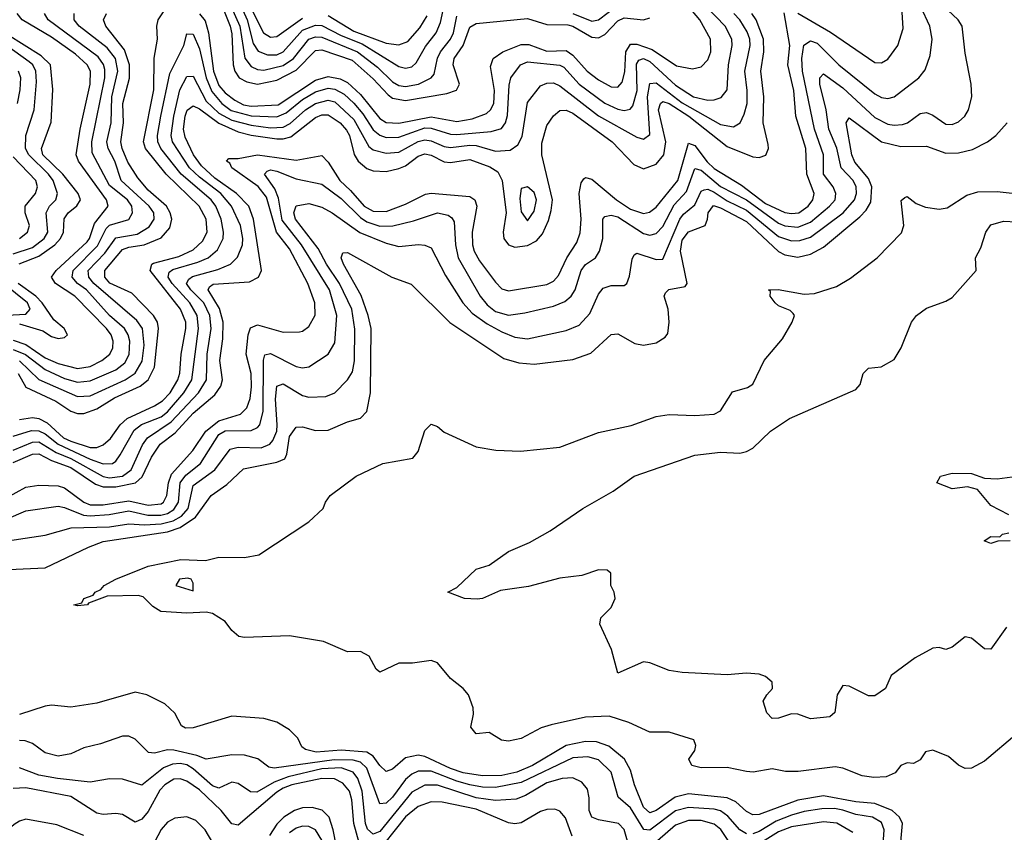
# Model space of a CAD drawing. Header units: inches. Extents: x 884549 to 1028252, y 526810 to 653624.
# Tile 63 of 256: x 945051 to 948112, y 535842 to 538371. Entities that reach past the tile are written whole.
import ezdxf

# ---------------------------------------------------------------- set-up
doc = ezdxf.new("R2010")
doc.units = ezdxf.units.IN
doc.header["$MEASUREMENT"] = 0
doc.layers.add('A9543', color=7, linetype='Continuous')

msp = doc.modelspace()

# ---------------------------------------------------------------- linework, layer by layer
at = {"layer": 'A9543', "color": 5}
for points, elevation in [([(944970, 536742.9), (945130, 536766.4), (945210.6, 536789.5), (945330, 536793.2), (945390, 536802.1), (945438.8, 536798.8), (945490, 536802), (945528.2, 536811.8), (945553.8, 536826.2), (945574.3, 536850), (945590, 536921.5), (945657.4, 536970), (945705.2, 537034.8), (945730, 537040.8), (945801.5, 537038.5), (945828.6, 537050), (945838.2, 537061.8), (945849.9, 537090), (945851.7, 537110), (945846.4, 537190), (945850, 537230.1), (945870, 537237.9), (945930, 537201.2), (945950, 537195.7), (946002.1, 537197.9), (946030.7, 537210), (946070, 537250.1), (946085, 537275), (946091.3, 537308.7), (946092.4, 537407.6), (946083, 537470), (946045.4, 537550), (946005.1, 537610), (945978.9, 537658.9), (945908.6, 537750), (945902.7, 537770), (945910, 537791.5), (945950, 537798.5), (945990, 537787.2), (946022.2, 537770), (946108.5, 537708.5), (946190, 537675.5), (946230, 537664.8), (946290.6, 537670.6), (946310, 537669.4), (946330, 537661.1), (946374.4, 537574.4), (946428.4, 537490), (946458, 537458), (946504.3, 537424.3), (946550, 537399.2), (946590, 537383.1), (946630, 537377.2), (946750, 537403.8), (946790, 537420.4), (946823.4, 537456.6), (946850, 537516.5), (946865.1, 537534.9), (946890, 537543.6), (946930, 537543.2), (946938.5, 537550), (946946.9, 537573.1), (946954.7, 537625.3), (946961.5, 537638.5), (946970, 537644.1), (947030, 537624), (947050, 537625.8), (947103.1, 537750), (947114.5, 537765.5), (947150, 537794), (947170, 537836.8), (947179, 537841), (947190, 537843.3), (947210, 537833.8), (947250, 537807.2), (947310, 537778.4), (947410, 537696.5), (947450, 537682.8), (947476.2, 537683.8), (947510, 537693.5), (947610.9, 537770), (947646.2, 537810), (947652.8, 537830), (947651.5, 537850), (947641.8, 537870), (947605.1, 537910), (947591, 537971), (947566.3, 538030), (947558, 538090), (947538.6, 538170), (947538, 538190), (947550, 538201.6), (947610, 538158.8), (947710, 538066.7), (947750, 538045.5), (947770, 538041.9), (947795.7, 538044.3), (947810.6, 538050), (947850, 538079.1), (947870, 538082.2), (947890, 538073.7), (947930, 538045.8), (947950, 538044.1), (947970, 538052.8), (947988.9, 538070), (948001, 538090), (948011.2, 538130), (948008.7, 538170), (947990, 538266), (947980.6, 538350), (947968.2, 538370), (947890, 538444.5)], 2240), ([(945050, 537126.3), (945090, 537132.9), (945110, 537129.8), (945136.1, 537116.1), (945186.6, 537070), (945210, 537059.7), (945270, 537039.5), (945290, 537039.8), (945310, 537048.2), (945332.5, 537067.5), (945363.1, 537110), (945384.7, 537130), (945470, 537168.7), (945494.8, 537185.2), (945518, 537210), (945542.8, 537250), (945549, 537271), (945552.3, 537330), (945567, 537410), (945566.8, 537430), (945550.2, 537470), (945456.6, 537590), (945461.4, 537610), (945467.1, 537612.9), (945545.9, 537634.1), (945590, 537655), (945619, 537681), (945633.9, 537710), (945630.9, 537750), (945608.6, 537790), (945506.5, 537890), (945442, 537970), (945436.1, 537990), (945467.2, 538152.8), (945468.8, 538251.2), (945479, 538310), (945477, 538350), (945481, 538370), (945530, 538443.3)], 2380), ([(945665.2, 538450), (945704.6, 538350), (945710, 538326.4), (945714.2, 538230), (945720, 538210), (945732.7, 538190), (945756.8, 538176.8), (945790, 538170.3), (945850, 538182.2), (945910, 538213.2), (945970, 538274.8), (945990, 538276.4), (946084.2, 538244.2), (946150, 538186.9), (946196.3, 538136.3), (946210, 538126.7), (946250, 538119.6), (946378.6, 538141.4), (946409.2, 538150.8), (946418.3, 538170), (946398.6, 538230), (946401.9, 538250), (946429.6, 538290.4), (946450, 538347.1), (946470, 538358.3), (946630, 538374), (946690, 538355.5), (946754.9, 538354.9), (946770, 538350.7), (946830, 538316), (946850, 538314.3), (946870, 538324.4), (946910, 538366.6), (946930, 538376.7), (946989.9, 538370.1), (947010, 538376.3)], 2420), ([(945731, 538430), (945758.3, 538370), (945776.2, 538296.2), (945792.4, 538272.4), (945820.7, 538260.7), (945850, 538261.2), (945870, 538270.6), (945930, 538337.8), (945970, 538353.1), (945990, 538352.7), (946050, 538321.8), (946115.7, 538295.7), (946230, 538224.9), (946250, 538219.2), (946270, 538223.9), (946283.7, 538236.3), (946312.6, 538287.4), (946345.6, 538330), (946358.6, 538361.4), (946370, 538414.6)], 2460), ([(945762.3, 538422.3), (945809.2, 538329.2), (945830, 538316.6), (945850, 538317.8), (945930, 538375.4)], 2480), ([(945010, 536817.1), (945070, 536842.7), (945170, 536856.7), (945190, 536853.3), (945249, 536829), (945270, 536826.7), (945329.3, 536830.7), (945390, 536842.1), (945449.1, 536829.1), (945489.1, 536829.1), (945510, 536834.4), (945530, 536846.5), (945544, 536870), (945550, 536930.1), (945566.7, 536953.3), (945613, 536990), (945670, 537079.6), (945690, 537091.1), (945770, 537092.3), (945790, 537101.5), (945797.3, 537110), (945807.8, 537152.2), (945808.9, 537311.1), (945812.4, 537327.6), (945830, 537332.3), (945910, 537292), (945930, 537287.2), (945949.9, 537290.1), (946009.9, 537330.1), (946030, 537365.7), (946036.3, 537450), (946013.8, 537530), (945926.7, 537670), (945866.9, 537746.9), (945855, 537815), (945844.1, 537844.1), (945811.4, 537890), (945820.5, 537899.5), (945830, 537903.1), (945850, 537899.2), (945910, 537875.1), (945990, 537858.7), (946050, 537814.5), (946110, 537754.7), (946130, 537741.8), (946170, 537728.1), (946211.1, 537728.9), (946275.4, 537744.6), (946350, 537769.7), (946382.6, 537762.6), (946394.5, 537754.5), (946401.6, 537741.6), (946406.1, 537670), (946414.4, 537630), (946482.2, 537510), (946503.7, 537483.7), (946530, 537462.8), (946570, 537451.7), (946621.6, 537458.4), (946710, 537479.1), (946746.1, 537493.9), (946765.4, 537510), (946777.8, 537530), (946796.3, 537590), (946810, 537608.5), (946840.8, 537630), (946853.6, 537650), (946863.3, 537690), (946864.3, 537750), (946870, 537758.1), (946890, 537762.1), (946910, 537757), (946990, 537705.5), (947010, 537700.4), (947030, 537705.3), (947050, 537727.3), (947085.3, 537794.7), (947124.1, 537835.9), (947150, 537907.3), (947170, 537902.1), (947230, 537851.4), (947310, 537810.2), (947410, 537737.1), (947430, 537728.8), (947470, 537725), (947510, 537740.5), (947568.9, 537790), (947585.7, 537810), (947588.6, 537830), (947579.9, 537850), (947549.7, 537890), (947550.1, 537950.1), (947522.1, 538030), (947484.7, 538210), (947482.8, 538250), (947489.2, 538290.8), (947510, 538304.3), (947530, 538297.2), (947598, 538230), (947710, 538139.6), (947730, 538128.8), (947750, 538125.7), (947770, 538130.1), (947846, 538190), (947865.8, 538214.2), (947881.4, 538258.6), (947887.8, 538310), (947880.3, 538350), (947852.3, 538410)], 2260), ([(945010, 536882.8), (945070, 536915.7), (945110, 536922.2), (945170, 536920.3), (945190, 536914.5), (945249.9, 536869.9), (945270, 536861.7), (945310, 536860.8), (945390, 536873.5), (945450, 536860.2), (945490, 536864.6), (945497.9, 536870), (945507.9, 536890), (945512.9, 536930), (945523.1, 536956.9), (945589.4, 537030.6), (945629.2, 537090.8), (945670, 537122.2), (945737.1, 537142.9), (945757.3, 537162.7), (945767.5, 537192.5), (945771.6, 537228.4), (945770, 537270), (945754.9, 537330), (945760.9, 537390), (945767.8, 537412.2), (945790, 537421.6), (945870, 537398.1), (945920.4, 537399.6), (945930, 537401.5), (945950, 537416.3), (945969.1, 537450.9), (945968.7, 537490), (945946.4, 537550), (945890, 537658), (945849.1, 537709.1), (945818.5, 537818.5), (945791.8, 537851.8), (945709.9, 537910), (945704.1, 537924.1), (945693.8, 537930), (945701.2, 537938.8), (945730, 537938.8), (945790, 537950), (945910, 537933.2), (945990, 537947.7), (946010, 537926.9), (946045.6, 537870), (946079.5, 537839.5), (946121.8, 537790), (946150, 537774.5), (946190, 537773.7), (946250, 537796.8), (946311.9, 537828.1), (946330, 537830.7), (946450, 537820.6), (946465.6, 537810), (946472.3, 537790), (946457.5, 537710), (946458.3, 537670), (946464.1, 537650), (946480.4, 537620.4), (946530, 537553.8), (946550, 537533.5), (946570, 537527.3), (946690, 537546.7), (946710, 537557.5), (946725.5, 537574.5), (946751.8, 537630), (946782.7, 537677.3), (946792.9, 537707.1), (946796.6, 537750), (946790.3, 537830), (946796.6, 537863.4), (946804.8, 537875.2), (946810, 537879.4), (946830, 537874.4), (946905.8, 537810), (946950, 537781.2), (946990, 537767.2), (947008.7, 537771.3), (947030, 537787.7), (947097.3, 537870), (947130, 537985.9), (947150, 537978.7), (947188.2, 537928.2), (947210, 537907.3), (947295.3, 537855.3), (947370, 537799), (947430, 537770.3), (947450, 537767.1), (947472.7, 537770), (947501.9, 537790), (947516.7, 537810), (947521.3, 537830), (947498.6, 537890), (947494.5, 537970), (947464, 538070), (947457.9, 538150), (947439.4, 538230), (947445.6, 538290), (947427.8, 538392.2)], 2280), ([(945030, 537075), (945087.2, 537092.8), (945110, 537091.9), (945130, 537082.4), (945170.2, 537050.2), (945270, 537003), (945310, 536988.5), (945339, 536990), (945350, 536997.3), (945363.4, 537016.6), (945406.3, 537093.7), (945429.1, 537110.9), (945490, 537134.9), (945510, 537150.3), (945561.2, 537210), (945586, 537250), (945606.2, 537410), (945602.2, 537450), (945579.4, 537490), (945524.6, 537550), (945512.3, 537570), (945515.1, 537585), (945526.6, 537593.4), (945604.1, 537615.9), (945636.3, 537630), (945665.2, 537654.8), (945683.6, 537690), (945684.8, 537710), (945677.5, 537750), (945660.9, 537790), (945646.4, 537810), (945553, 537890), (945489.7, 537970), (945480.1, 537990), (945478.8, 538010), (945489.2, 538070), (945517.1, 538202.9), (945561.3, 538290), (945570, 538326.4), (945590, 538325), (945610, 538279.8), (945630.6, 538190), (945647.6, 538147.6), (945679, 538110), (945708.5, 538088.5), (945770, 538071.7), (945850, 538068.6), (945879.5, 538080.5), (945930, 538121.9), (945970, 538146.4), (946010, 538157.2), (946030, 538154.7), (946059.1, 538139.1), (946090, 538110.5), (946117.6, 538077.6), (946150, 538027.7), (946170, 538011.3), (946190, 538004.2), (946230, 538005.2), (946310, 538033.7), (946330, 538033.5), (946390, 538014.7), (946410, 538013.3), (946517, 538023), (946548.5, 538031.5), (946561.2, 538050), (946567.4, 538072.6), (946572.7, 538167.3), (946577.8, 538190), (946608.2, 538230), (946630, 538239), (946730, 538229), (946742.8, 538222.8), (946790.1, 538170), (946870, 538110.3), (946910, 538091.7), (946930, 538088.2), (946948.3, 538091.7), (946957.5, 538102.5), (946970.1, 538150), (946968.1, 538231.9), (946975.9, 538244.1), (946990, 538249.5), (947010, 538240.8), (947090, 538167.1), (947145.4, 538130), (947190, 538120.1), (947210, 538120.7), (947231.9, 538128.1), (947250, 538152.4), (947254.1, 538230), (947265.8, 538290), (947265.2, 538310), (947244.5, 538350), (947185.9, 538410)], 2360), ([(945030, 536992.7), (945090, 537018.7), (945110, 537019.5), (945150, 536999.2), (945210, 536977.5), (945286, 536926), (945310, 536917.6), (945350, 536917.7), (945411.1, 536930), (945431.4, 536948.6), (945460.9, 537010), (945487.8, 537050), (945534.4, 537085.7), (945590, 537145.9), (945657, 537203), (945676.2, 537230), (945681.2, 537250), (945672.9, 537310), (945682.4, 537377.6), (945683.3, 537430), (945671.7, 537471.7), (945636.6, 537530), (945641.1, 537538.9), (945652, 537548), (945765.5, 537554.5), (945793.4, 537570), (945802.9, 537590), (945777.2, 537750), (945762.7, 537790), (945724.6, 537830), (945657.8, 537877.8), (945616.2, 537916.2), (945591.5, 537950), (945565.5, 538005.5), (945560.2, 538030), (945565.6, 538070), (945571.4, 538088.6), (945590, 538102.9), (945610, 538093.3), (945670, 538048.2), (945730, 538021.6), (945770, 538010.8), (945850, 538000), (945870, 537999.9), (945893.7, 538006.3), (945970, 538066.6), (945990, 538074.7), (946010, 538074.9), (946046.9, 538050), (946066.9, 538026.9), (946075.8, 538010), (946091, 537951), (946102.9, 537930), (946130, 537908), (946150, 537900.2), (946190, 537898.1), (946230, 537907.4), (946250, 537915.8), (946290, 537946.2), (946310, 537953.4), (946330, 537949.3), (946370, 537928.7), (946390, 537926.3), (946450, 537935.4), (946512.8, 537912.8), (946537.2, 537897.2), (946550.5, 537870.5), (946563, 537770), (946553.9, 537710), (946556.3, 537690), (946570, 537670.1), (946590, 537663), (946630, 537668.4), (946657.2, 537682.8), (946676, 537704), (946694.4, 537745.6), (946703.5, 537776.5), (946706.8, 537810), (946674.2, 537950), (946673.9, 537986.1), (946690, 538041.8), (946710, 538070.9), (946730, 538088.5), (946750, 538089.3), (946770, 538080.1), (946892.9, 537990), (946960.2, 537920.2), (946990, 537906.9), (947030, 537921.5), (947053.7, 537950), (947059.3, 537990), (947036.4, 538090), (947042.6, 538110), (947050, 538115.7), (947070, 538109.8), (947131.4, 538070), (947250, 537975.9), (947330, 537943.7), (947350, 537941.5), (947370.6, 537949.4), (947378.6, 537970), (947378, 537982), (947362.6, 538050), (947364.6, 538130), (947354.7, 538210), (947364.5, 538270), (947363.1, 538310), (947340.1, 538370), (947327.4, 538390)], 2320), ([(945030, 537373.7), (945070, 537360), (945130, 537318.8), (945170, 537301.2), (945230, 537285.6), (945270, 537292), (945306.2, 537310), (945331, 537330), (945340.7, 537350), (945341.7, 537370), (945335.4, 537390), (945320.9, 537410), (945222.3, 537510), (945161.6, 537550), (945149.9, 537570), (945163.9, 537590), (945260.2, 537679.7), (945268.1, 537690), (945283.3, 537736.7), (945325.3, 537790), (945320.1, 537810), (945233.8, 537930), (945226.2, 537950), (945238.7, 538030), (945269.3, 538170), (945270.4, 538210), (945260.5, 538230), (945223.7, 538263.7), (945150, 538316.1), (945058.5, 538370), (945042.5, 538390)], 2480), ([(945030, 537030.9), (945090, 537056.3), (945110, 537056.9), (945164.3, 537024.3), (945210, 537005.8), (945310, 536949.5), (945330, 536945.4), (945370.7, 536950), (945396.9, 536970), (945432.5, 537047.5), (945447.7, 537070), (945521.1, 537118.9), (945606.3, 537210), (945631.7, 537250), (945634, 537330), (945645.8, 537410), (945642.1, 537450), (945622.7, 537490), (945582.3, 537530), (945569.7, 537550), (945576.3, 537563.7), (945588, 537572), (945666.5, 537593.4), (945706, 537610), (945728.2, 537631.8), (945743.9, 537670), (945744.9, 537690), (945736.8, 537730), (945709.4, 537790), (945676.5, 537830), (945610, 537880.1), (945578.3, 537910), (945526.2, 537990), (945521.7, 538010), (945529.6, 538070), (945548.1, 538151.9), (945570, 538194), (945590, 538194.4), (945630, 538117.5), (945670, 538080.2), (945710, 538058.3), (945770, 538041.9), (945830, 538034.4), (945870, 538036.4), (945892.1, 538047.9), (945939.7, 538090), (945970, 538110.2), (946010, 538120.2), (946030, 538114.7), (946090, 538059.5), (946136.5, 537976.5), (946150, 537965.5), (946190, 537955), (946230, 537958.5), (946290, 537991.2), (946310, 537996.7), (946330, 537994.1), (946370, 537975.6), (946390, 537972.4), (946450, 537980.1), (946470, 537979), (946530, 537961.8), (946575.6, 537964.4), (946599.4, 537980.7), (946613.1, 538006.9), (946630, 538112.7), (946670, 538164.8), (946690, 538173.4), (946710, 538173.6), (946730, 538164.5), (946850, 538071.6), (946970, 538005.2), (946990, 537998.5), (947010, 538013.4), (947002.7, 538130), (947010, 538171.6), (947030, 538173.7), (947110, 538111.7), (947230, 538044.9), (947270, 538037.4), (947290.6, 538049.4), (947303.7, 538076.3), (947312.2, 538110), (947312.8, 538150), (947304.8, 538210), (947321.8, 538290), (947320.6, 538310), (947312.8, 538332.8), (947289.6, 538370), (947270.6, 538390)], 2340), ([(945030, 537344.8), (945068.8, 537328.8), (945130, 537281.8), (945190, 537254.6), (945230, 537242.5), (945270, 537246.8), (945350, 537280.8), (945377.4, 537302.6), (945390.7, 537329.3), (945393, 537370), (945388.4, 537390), (945376.2, 537410), (945330, 537450.5), (945258.2, 537530), (945229.9, 537550), (945214.3, 537570), (945216.5, 537590), (945292.6, 537667.4), (945319.5, 537720.5), (945330, 537731.3), (945390, 537748.7), (945401.5, 537770), (945399.3, 537790), (945386.2, 537810), (945330, 537854.2), (945276, 537956), (945275.3, 537990), (945315.4, 538190), (945315.3, 538215.3), (945311.3, 538231.3), (945294.9, 538254.9), (945138.8, 538370), (945128.2, 538390)], 2460), ([(945045.7, 537270), (945070, 537227.1), (945163.3, 537183.3), (945210, 537152.6), (945230, 537145.2), (945250, 537145.4), (945290, 537159.8), (945345.6, 537194.4), (945425.4, 537230), (945450, 537250), (945470.2, 537290), (945482.7, 537410), (945478.7, 537430), (945467, 537450), (945399.3, 537519.3), (945331.3, 537551.3), (945315, 537570), (945315.1, 537590), (945370, 537655.4), (945390, 537663.2), (945437.3, 537670), (945490, 537691.8), (945517.5, 537722.5), (945523.6, 537750), (945518.8, 537770), (945506.8, 537790), (945450, 537839.7), (945418.2, 537878.2), (945386.9, 537926.9), (945368.8, 537970), (945365.6, 537990), (945373.1, 538050), (945371.7, 538110), (945391.8, 538188.2), (945392.5, 538230), (945376.5, 538276.5), (945318, 538350), (945310.8, 538370), (945321, 538390)], 2420), ([(945050, 537309.3), (945110, 537250.9), (945230, 537198.4), (945270, 537200.3), (945379, 537250), (945409.6, 537270.4), (945431.9, 537308.1), (945437.9, 537357.9), (945432.6, 537410), (945414.5, 537434.5), (945280.9, 537550), (945265.2, 537570), (945263.6, 537590), (945315.6, 537644.4), (945350, 537692.2), (945416.3, 537703.7), (945453.5, 537726.5), (945469.2, 537750), (945468, 537770), (945453.3, 537790), (945366.2, 537870), (945346.1, 537930), (945325.9, 537970), (945321.6, 537990), (945334.6, 538050), (945337.1, 538130), (945355.8, 538210), (945348.8, 538250), (945322.7, 538282.7), (945235.5, 538350), (945219.9, 538370), (945219.9, 538390)], 2440), ([(945610, 538388.4), (945627.1, 538367.1), (945637.6, 538330), (945653.1, 538210), (945670, 538166.2), (945690, 538142.9), (945719.8, 538119.8), (945746.1, 538106.1), (945770, 538101), (945854.7, 538105.3), (945970, 538182.1), (946010, 538193.7), (946046.7, 538186.7), (946070, 538174.7), (946110, 538137.6), (946170, 538062.8), (946190, 538050.3), (946230, 538048.4), (946330, 538067.9), (946410, 538053.9), (946458, 538062), (946501.6, 538078.4), (946514.6, 538090), (946524.5, 538110), (946527.3, 538150), (946514.7, 538225.3), (946523.1, 538250), (946552.6, 538270), (946610, 538293), (946633.6, 538293.6), (946690, 538272.9), (946750, 538274.3), (946770, 538260.2), (946815.2, 538210), (946850, 538183.6), (946890, 538161.3), (946910, 538160.1), (946923.8, 538176.2), (946931.8, 538208.2), (946935.4, 538270), (946950, 538294.3), (946970, 538294.4), (947017.3, 538277.3), (947092.8, 538227.2), (947142.8, 538217.2), (947170, 538224.3), (947190, 538245.4), (947199.9, 538270), (947198.9, 538310), (947165.7, 538370), (947131.4, 538410)], 2380), ([(945708.5, 538410), (945735.6, 538350), (945750.9, 538250.9), (945770, 538224.5), (945790, 538215.1), (945810, 538213.2), (945870, 538228), (945902.2, 538250), (945950, 538309.6), (945970, 538317.3), (945990, 538315.9), (946101.4, 538270), (946162.7, 538222.7), (946210, 538176.8), (946230, 538165.5), (946250, 538162.4), (946290.5, 538170), (946329.9, 538190), (946339, 538201), (946349.2, 538250.8), (946358.8, 538270), (946390.2, 538310), (946399, 538330), (946410, 538381)], 2440), ([(946770, 538389.7), (946830, 538365.9), (946850, 538369.8), (946910, 538415.5)], 2440), ([(947470, 538391.2), (947571.4, 538331.4), (947710, 538237), (947730, 538236.6), (947750, 538247.9), (947780.7, 538290), (947797.1, 538342.9), (947793.6, 538410)], 2280), ([(946010, 538383.3), (946090, 538335.3), (946190, 538297), (946230, 538292.6), (946257, 538303), (946295.1, 538344.9), (946317.4, 538382.6)], 2480), ([(945048.7, 537611.3), (945110, 537634.8), (945160.2, 537670), (945178, 537690), (945186.5, 537710), (945189.1, 537750.9), (945201.2, 537770), (945228.8, 537791.2), (945240.1, 537810), (945232.1, 537830), (945184.4, 537890), (945122.8, 537950), (945118.1, 537970), (945148, 538052), (945153.7, 538153.7), (945146.4, 538230), (945117.9, 538257.9), (944957.6, 538357.6)], 2520), ([(945030, 537642.1), (945090, 537662), (945127, 537690), (945137.7, 537710), (945132.5, 537770), (945143.7, 537790), (945162.5, 537810), (945168.3, 537830), (945155, 537870), (945140.3, 537890), (945079.3, 537950), (945068.6, 537970), (945069.6, 538010), (945096, 538090), (945102.8, 538177.2), (945100.9, 538210), (945091.3, 538230), (945079.8, 538239.8), (945010, 538290.5)], 2540), ([(945043.6, 538110), (945052.5, 538152.5), (945054.6, 538190), (945046.6, 538210)], 2560), ([(944970, 536658.3), (945130, 536665.7), (945264.2, 536730), (945310, 536747), (945510, 536776.7), (945549.8, 536790.2), (945596.9, 536823.1), (945645.8, 536890), (945695.2, 536924.8), (945746.5, 536973.5), (945850, 536994), (945875.2, 537004.8), (945881.5, 537018.5), (945890, 537073.7), (945910, 537103.1), (945930, 537103.4), (945970, 537092.2), (946010, 537093.2), (946070, 537119.9), (946110, 537130.8), (946130, 537151.5), (946141.4, 537210), (946143.2, 537410), (946134.1, 537450), (946112, 537512), (946057.2, 537610), (946049.9, 537630.1), (946054.9, 537645.1), (946070, 537646.5), (946207.9, 537570), (946267.7, 537547.7), (946388.4, 537428.4), (946556.4, 537316.4), (946602.5, 537302.5), (946650, 537298.4), (946770, 537313.4), (946826.5, 537333.5), (946890, 537391.6), (946910, 537393), (946963.6, 537363.6), (946990, 537358.4), (947030, 537365.7), (947057.3, 537382.7), (947066, 537394), (947070.5, 537429.5), (947067, 537470), (947054.6, 537510), (947058.9, 537521.1), (947069, 537531), (947119.9, 537540.1), (947126.3, 537550), (947104.8, 537650), (947110, 537685), (947130, 537710.6), (947181.5, 537730), (947189.7, 537750.3), (947191.5, 537770), (947207.6, 537792.4), (947230, 537785.4), (947310, 537742.6), (947410, 537649.3), (947430, 537639), (947470, 537631.4), (947510, 537640.9), (947550, 537662.7), (947662.6, 537757.4), (947682.4, 537777.6), (947697, 537803), (947699.9, 537850), (947690, 537876.2), (947647.4, 537927.4), (947638.2, 537950), (947619.9, 538050), (947630, 538065.6), (947730, 537990.7), (947790, 537976.2), (947870, 537976.6), (947930, 537955.1), (947970, 537956), (948013.2, 537966.8), (948059.8, 537990), (948086.1, 538010), (948121.1, 538050)], 2220), ([(945049.8, 537690.2), (945075.3, 537710), (945081.3, 537730), (945068, 537770), (945067.8, 537790), (945099.5, 537830), (945105.8, 537850), (945100.5, 537870), (945030, 537944)], 2560), ([(948150.9, 536149.1), (948050, 536063.5), (948010, 536042.4), (947990, 536040.7), (947970, 536051.5), (947938.2, 536078.2), (947890, 536098), (947867.4, 536092.6), (947850, 536067.6), (947830, 536056.9), (947810, 536058.5), (947790.6, 536050), (947772.4, 536027.6), (947744.7, 536015.3), (947706.6, 536013.4), (947670, 536018), (947610, 536041.5), (947585.8, 536045.8), (947471.5, 536031.5), (947431.9, 536031.9), (947390, 536039.5), (947330.8, 536030), (947310, 536031.2), (947250, 536043.6), (947170, 536042.6), (947140.5, 536050), (947131.3, 536070), (947150, 536097.3), (947152.8, 536112.8), (947147, 536130), (947070, 536153.6), (947010, 536154.1), (946944.2, 536184.2), (946883.6, 536203.6), (946810, 536200.6), (946703.2, 536176.8), (946672.5, 536167.5), (946610, 536134.2), (946570, 536125.5), (946548.9, 536128.9), (946510, 536152.8), (946470, 536149.2), (946453.6, 536170), (946461.2, 536210), (946460.4, 536230), (946446.6, 536270), (946429.8, 536289.8), (946390, 536321.3), (946350, 536369.7), (946330, 536376.9), (946271.9, 536368.1), (946230, 536368.2), (946170, 536340.7), (946159.5, 536350), (946137.6, 536390), (946110, 536404.7), (946070, 536404.2), (945995.5, 536435.5), (945890, 536453.3), (945750, 536448.8), (945731.8, 536451.8), (945710, 536469.8), (945690, 536498.1), (945650, 536522.8), (945630, 536527.7), (945570, 536524.2), (945489.8, 536529.8), (945464.6, 536544.6), (945434.9, 536574.9), (945419.4, 536579.4), (945322.7, 536577.3), (945264.5, 536555.5), (945261, 536550), (945230, 536546.6), (945219, 536550), (945244.1, 536555.9), (945249.6, 536570), (945279.4, 536580.6), (945285.4, 536590), (945302.5, 536597.5), (945313.7, 536610), (945349.8, 536630), (945449.8, 536670), (945551.5, 536691.5), (945628.4, 536688.4), (945670, 536698.2), (945750, 536697.7), (945794.1, 536705.9), (945950, 536808.2), (945994, 536850), (946001.1, 536870), (946015.8, 536890), (946096.9, 536950), (946179.5, 536990), (946273.5, 537006.5), (946290, 537027.3), (946310, 537092.4), (946330, 537112), (946350, 537105.3), (946370, 537087.6), (946470, 537041.5), (946531, 537031), (946607.9, 537027.9), (946730, 537040.9), (946850, 537086.5), (946952.2, 537107.8), (947030, 537136.2), (947070, 537141.8), (947150, 537138.6), (947210, 537143.2), (947230, 537154), (947267.4, 537212.6), (947313.7, 537226.3), (947330, 537237.1), (947365.6, 537310), (947422.3, 537377.7), (947452.1, 537430), (947459.7, 537450), (947456.1, 537456.1), (947446.2, 537466.2), (947410, 537480.8), (947399.2, 537490), (947384.5, 537510), (947384.8, 537524.8), (947379, 537530), (947409.4, 537530.6), (947490, 537517.1), (947521.8, 537518.2), (947590, 537540.8), (947634, 537566), (947716.8, 537630), (947792.6, 537707.4), (947799.3, 537730), (947791.8, 537808.2), (947802.5, 537817.5), (947810, 537820.2), (947838.4, 537798.4), (947867, 537787), (947910, 537780.7), (947934.7, 537785.3), (947995.4, 537824.6), (948030, 537834.9), (948090, 537836), (948250, 537818)], 2180), ([(948118.9, 536481.1), (948070, 536411.8), (948050, 536413.6), (948010, 536446.6), (947990, 536450.9), (947950, 536418), (947930, 536411.3), (947910, 536417.4), (947890, 536415.6), (947835, 536385), (947760.7, 536330), (947742.4, 536290), (947710, 536267.1), (947690, 536266.6), (947630, 536297.2), (947610, 536298.9), (947592.7, 536270), (947584.8, 536215.2), (947570, 536201.7), (947510, 536195.1), (947469.8, 536209.8), (947450.9, 536210.9), (947410, 536198), (947390, 536196.4), (947373.8, 536213.8), (947362.7, 536250), (947373.5, 536270), (947391.7, 536290), (947390.8, 536310), (947370, 536327.4), (947350, 536334.9), (947310, 536337.3), (947250, 536332.7), (947110, 536339.4), (947070, 536345.8), (947010, 536369.8), (946990, 536372.8), (946910, 536338), (946891.2, 536411.2), (946854, 536490), (946858, 536510), (946890, 536542), (946902, 536570), (946899, 536590), (946889, 536610), (946889, 536649), (946877.5, 536657.5), (946850, 536658.7), (946798.2, 536641.8), (946730, 536633.4), (946632.6, 536607.4), (946545.5, 536594.5), (946490.1, 536569.9), (946472.6, 536567.4), (946434, 536570), (946382, 536590), (946410, 536603.8), (946470, 536660.7), (946510, 536673.4), (946570, 536716.4), (946636.2, 536743.8), (946699.9, 536780.1), (946801.6, 536850), (946895.8, 536904.2), (946960.7, 536950), (947150, 537015.8), (947230, 537024.6), (947290, 537022), (947310, 537026.7), (947330, 537037.4), (947385.6, 537090), (947444.1, 537130), (947650, 537220.3), (947664.4, 537235.6), (947673.6, 537270), (947690, 537286.4), (947729.7, 537290.3), (947770, 537313.4), (947791.6, 537350), (947823.7, 537430), (947839.3, 537450), (947870, 537473), (947930, 537494.4), (947950, 537506.4), (948024.5, 537590), (948022.9, 537630), (948039.3, 537660.7), (948054.3, 537710), (948070, 537732.1), (948110, 537744), (948150, 537741.5)], 2160), ([(944930, 537447), (945070, 537453.9), (945083.3, 537470), (945074.6, 537490), (945000.2, 537550)], 2540), ([(945050, 537423.9), (945122.7, 537402.7), (945150, 537384.9), (945170, 537379.1), (945190, 537382), (945199, 537390), (945188.5, 537410), (945156.3, 537436.3), (945120.6, 537490), (945100.6, 537510), (945046, 537550)], 2520), ([(948126, 536830), (948070, 536859.6), (948029, 536909), (947997.3, 536917.4), (947950, 536911.3), (947902, 536930), (947913.2, 536950), (947950, 536959.6), (948010, 536959), (948050, 536944.2), (948090, 536942.2), (948167.3, 536952.7)], 2140), ([(948130, 536749.6), (948092.2, 536747.8), (948070, 536740.9), (948049.2, 536749.2), (948070, 536762.8), (948098, 536762), (948106, 536770), (948126.3, 536773.7)], 2140), ([(947784.7, 535755.3), (947795.1, 535870), (947786.5, 535890), (947763.5, 535910), (947710, 535931.9), (947650, 535937.6), (947550, 535955.8), (947470, 535942.7), (947350, 535897.4), (947330, 535896.6), (947310, 535907.4), (947277.3, 535937.3), (947250.6, 535950), (947130, 535962.6), (947088.2, 535951.8), (947030, 535910), (947010, 535903.3), (946990, 535920.1), (946962, 535990), (946950, 536035.6), (946931.4, 536070), (946882.7, 536110), (946844.1, 536124.1), (946810, 536125.4), (946750, 536112.4), (946645.1, 536050), (946596.8, 536030), (946550, 536018.7), (946490, 536018.6), (946430, 536027.5), (946390, 536041.1), (946310, 536078.3), (946290, 536082.6), (946250, 536073.9), (946210, 536039), (946190, 536031.9), (946170, 536049.9), (946150, 536079.2), (946130, 536091.3), (946050, 536097.7), (945972.1, 536092.1), (945939.7, 536099.7), (945928.4, 536108.4), (945915.7, 536135.7), (945890, 536161), (945850, 536184.7), (945810, 536196.8), (945710, 536203.4), (945590, 536167.6), (945566.3, 536166.3), (945553.8, 536173.8), (945532.6, 536212.6), (945501.9, 536241.9), (945446.3, 536270), (945410, 536277.9), (945290, 536243.8), (945210, 536231.7), (945150, 536237.6), (945130, 536234.9), (945050, 536208.6)], 2220), ([(947310, 535837.9), (947290, 535849.9), (947252.8, 535892.8), (947230, 535908.9), (947210, 535914.7), (947130, 535919.6), (947090, 535908.7), (947010, 535849.4), (946990.8, 535850.8), (946950, 535918.5), (946911.9, 535951.9), (946889.5, 536030), (946850, 536067.7), (946817.4, 536077.4), (946770, 536074), (946610, 535997.4), (946530, 535982.2), (946490, 535982.7), (946450, 535990.3), (946410, 536001.3), (946330, 536033.1), (946290, 536032.2), (946270, 536023.5), (946250, 536006.3), (946210, 535952.1), (946190, 535932.6), (946170.5, 535930.5), (946130, 536041.6), (946110, 536060.4), (946087.2, 536067.2), (946028.3, 536068.3), (945841.6, 536041.6), (945825, 536045), (945791.3, 536071.3), (945750, 536082.2), (945710, 536083.9), (945630, 536070.4), (945601.7, 536081.7), (945530, 536097.9), (945510, 536098.6), (945470, 536088.8), (945451.2, 536091.2), (945410, 536132.5), (945390, 536141), (945370, 536142), (945302.2, 536117.8), (945250, 536105), (945210, 536087), (945170, 536079.5), (945130, 536089.9), (945090, 536118.7), (945067.4, 536127.4), (945050, 536128)], 2240), ([(946947.9, 535790), (946930, 535851.5), (946912.9, 535870), (946850, 535881.2), (946829.4, 535890), (946821.2, 535910), (946821.4, 535950), (946816.3, 535976.3), (946798.6, 535998.6), (946770, 536011.5), (946737.6, 536010), (946690, 535996.3), (946623.1, 535956.9), (946594.6, 535945.4), (946530, 535941), (946470, 535950), (946350, 535989.5), (946310, 535988.6), (946270, 535967.4), (946170, 535845.4), (946150, 535836.5), (946131.8, 535851.8), (946125.4, 535870), (946115.5, 535970), (946102.1, 536010), (946087, 536030), (946050, 536042.9), (945990, 536040.1), (945885.1, 536014.9), (945842.1, 535997.9), (945787.7, 535967.7), (945768.5, 535968.5), (945730, 535994.2), (945710, 535998.2), (945670, 535980.2), (945650, 535987.1), (945590, 536039.5), (945570, 536051.8), (945550, 536056.2), (945525.6, 536054.4), (945497.5, 536042.5), (945430, 535989), (945370, 536007.9), (945330, 536008.6), (945270, 535998.2), (945168, 536010), (945110, 536019.8), (945050, 536043.1)], 2260), ([(946105.8, 535810), (946090, 535870), (946083.4, 535943.4), (946075.7, 535970), (946055.7, 535995.7), (946029.2, 536009.2), (945990, 536009.7), (945897.2, 535990), (945870, 535979.6), (945850, 535967.4), (945730, 535864.3), (945710, 535868.9), (945676.6, 535910), (945610, 535974.6), (945570, 536001.8), (945550, 536008.7), (945530, 536007.6), (945502.3, 535990), (945486.8, 535973.2), (945450, 535906.8), (945430, 535882.9), (945410, 535873.5), (945370, 535898.1), (945350, 535901.1), (945310, 535897.7), (945290, 535902.1), (945210, 535953.6), (945070, 535980.3), (945030, 535978.6)], 2280), ([(946044.6, 535750), (946025.6, 535850), (946012.6, 535890), (945991.2, 535911.2), (945960, 535920), (945930, 535918.7), (945904.7, 535910), (945872, 535890), (945850, 535867.9), (945827.1, 535832.9)], 2320), ([(946768.4, 535830), (946747.2, 535887.2), (946730, 535907.9), (946714.4, 535914.4), (946690, 535913.8), (946670, 535906.9), (946610, 535872.1), (946590, 535868.3), (946570, 535872.3), (946470, 535914), (946364, 535936), (946330, 535937.5), (946290, 535922.4), (946250, 535890.8), (946150, 535763.9)], 2280), ([(947734.9, 535790), (947738.1, 535850), (947730, 535873.4), (947702, 535890), (947650, 535898.1), (947610, 535911.2), (947584, 535916), (947544.8, 535915.2), (947490, 535907.5), (947450, 535895.9), (947402.7, 535877.3), (947350, 535844.9), (947330, 535837.9)], 2240), ([(945250, 535832.3), (945166.1, 535866.1), (945070, 535882.9), (945050, 535877.2), (945033.6, 535866.4), (944970, 535813.1)], 2320), ([(945650.8, 535810), (945626.9, 535850), (945598.7, 535878.7), (945570, 535890.5), (945533.2, 535886.8), (945510, 535874.1), (945490, 535850.9), (945450, 535774.8)], 2320), ([(947270, 535792), (947230.9, 535850.9), (947210, 535867.6), (947170, 535879), (947130, 535879.4), (947090, 535865), (947010, 535795.1)], 2260), ([(945990, 535817.5), (945970, 535849.9), (945950, 535860.6), (945930, 535861.6), (945910, 535854.8), (945890, 535840.8)], 2340), ([(947641.5, 535841.5), (947590.9, 535870.9), (947550, 535875), (947450, 535859.3), (947410, 535844.2), (947330, 535794.5)], 2260)]:
    msp.add_lwpolyline(points, dxfattribs=dict(at, elevation=elevation))
for points, elevation in [([(946630, 537850.6), (946610, 537845.4), (946605.8, 537814.2), (946610, 537772.7), (946630, 537745), (946650, 537774.3), (946657.3, 537810), (946650, 537832.5)], 2340), ([(945573.2, 536633.2), (945547.3, 536630), (945536, 536610), (945590, 536594), (945590, 536618), (945584, 536630)], 2180)]:
    msp.add_lwpolyline(points, close=True, dxfattribs=dict(at, elevation=elevation))

doc.saveas('drawing.dxf')
